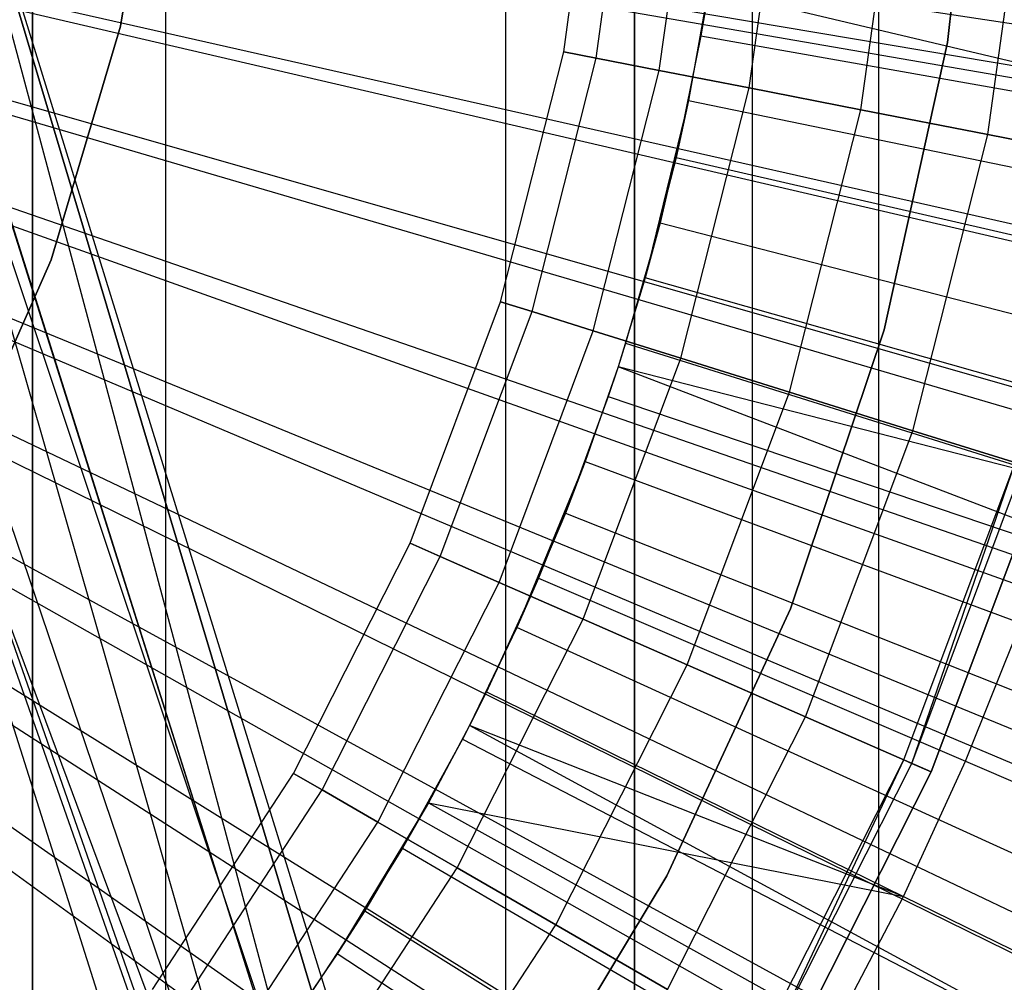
# Model space of a CAD drawing. Extents: x 0.1 to 12.1, y -6 to 6.
# Tile 196 of 256: x 6.383 to 6.564, y -0.254 to -0.077. Entities that reach past the tile are written whole.
import ezdxf

# ---------------------------------------------------------------- set-up
doc = ezdxf.new("R2010")
doc.units = 0
doc.header["$LTSCALE"] = 2.54
doc.layers.get('0').update_dxf_attribs({"linetype": 'CONTINUOUS'})

# ---------------------------------------------------------------- blocks, each defined once
blk = doc.blocks.new('DROPS_COLOR_B-11195_STL')
at = {"color": 0}
for p, q in [((6.62926, -0.9, 47.89384), (6.36, 0, 47.92328)), ((6.36, 0, 39.94582), (6.62926, -0.9, 39.97526)), ((6.62926, -0.9, 47.89384), (6.36, 0, 47.92328)), ((6.36, 0, 39.94582), (6.62926, -0.9, 39.97526)), ((6.36, 0, 50.95091), (6.60088, -0.77904, 50.96783)), ((6.36, 0, 50.95091), (6.60088, -0.77904, 50.96783)), ((6.60092, -0.90001, 62.91897), (6.36, 0, 62.9359)), ((6.60092, -0.90001, 62.91897), (6.36, 0, 62.9359)), ((6.385, -0.4, 16.95818), (6.385, 0, 16.95818)), ((6.385, 0, 36.93703), (6.385, -0.4, 36.93703)), ((6.385, -0.4, 17.60498), (6.385, 0, 17.60498)), ((6.385, -0.4, 16.95818), (6.385, 0, 16.95818)), ((6.385, 0, 36.29023), (6.385, -0.4, 36.29023)), ((6.385, 0, 36.93703), (6.385, -0.4, 36.93703)), ((6.385, -0.4, 17.60498), (6.385, 0, 17.60498)), ((6.385, 0, 36.29023), (6.385, -0.4, 36.29023)), ((6.40947, 0, 17.90147), (6.40947, -0.4, 17.90147)), ((6.40947, 0, 17.90147), (6.40947, -0.4, 17.90147)), ((6.40947, 0, 35.99375), (6.40947, -0.4, 35.99375)), ((6.40947, 0, 35.99375), (6.40947, -0.4, 35.99375)), ((6.47205, 0, 18.19231), (6.47205, -0.4, 18.19231)), ((6.47205, 0, 18.19231), (6.47205, -0.4, 18.19231)), ((6.47205, 0, 35.70291), (6.47205, -0.4, 35.70291)), ((6.47205, 0, 35.70291), (6.47205, -0.4, 35.70291)), ((6.49578, 0, 16.96663), (6.49578, -0.8, 16.96663)), ((6.49578, 0, 16.96663), (6.49578, -0.8, 16.96663)), ((6.49578, -0.8, 36.92858), (6.49578, 0, 36.92858)), ((6.49578, -0.8, 36.92858), (6.49578, 0, 36.92858)), ((6.51744, 0, 20.53976), (6.51744, -0.8, 20.53976)), ((6.51744, 0, 20.53976), (6.51744, -0.8, 20.53976)), ((6.51744, 0, 33.35545), (6.51744, -0.8, 33.35545)), ((6.51744, 0, 33.35545), (6.51744, -0.8, 33.35545)), ((6.54078, -0.4, 34.01503), (6.54078, 0, 34.01503)), ((6.54078, -0.4, 34.01503), (6.54078, 0, 34.01503)), ((6.54078, -0.4, 19.88018), (6.54078, 0, 19.88018)), ((6.54078, -0.4, 19.88018), (6.54078, 0, 19.88018)), ((6.55341, -0.08089, 39.93458), (6.55927, -0.02707, 39.93458)), ((6.55927, -0.02707, 36.93458), (6.55341, -0.08089, 36.93458)), ((6.55341, -0.08089, 39.93458), (6.55927, -0.02707, 39.93458)), ((6.55927, -0.02707, 36.93458), (6.55341, -0.08089, 36.93458)), ((6.55341, -0.08089, 16.93432), (6.55927, -0.02707, 16.93432)), ((6.55927, -0.02707, 13.93432), (6.55341, -0.08089, 13.93432)), ((6.55341, -0.08089, 16.93432), (6.55927, -0.02707, 16.93432)), ((6.55927, -0.02707, 13.93432), (6.55341, -0.08089, 13.93432)), ((6.55341, -0.08089, 50.93809), (6.55927, -0.02707, 50.93809)), ((6.55927, -0.02707, 47.93809), (6.55341, -0.08089, 47.93809)), ((6.55341, -0.08089, 50.93809), (6.55927, -0.02707, 50.93809)), ((6.55927, -0.02707, 47.93809), (6.55341, -0.08089, 47.93809)), ((6.40838, -0.03361, 39.93458), (6.40122, -0.07788, 39.93458)), ((6.40122, -0.07788, 36.93458), (6.40838, -0.03361, 36.93458)), ((6.40122, -0.07788, 36.93458), (6.40838, -0.03361, 36.93458)), ((6.40838, -0.03361, 39.93458), (6.40122, -0.07788, 39.93458)), ((6.40838, -0.03361, 16.93432), (6.40122, -0.07788, 16.93432)), ((6.40122, -0.07788, 13.93432), (6.40838, -0.03361, 13.93432)), ((6.40122, -0.07788, 13.93432), (6.40838, -0.03361, 13.93432)), ((6.40838, -0.03361, 16.93432), (6.40122, -0.07788, 16.93432)), ((6.40838, -0.03361, 50.93809), (6.40122, -0.07788, 50.93809)), ((6.40122, -0.07788, 47.93809), (6.40838, -0.03361, 47.93809)), ((6.40122, -0.07788, 47.93809), (6.40838, -0.03361, 47.93809)), ((6.40838, -0.03361, 50.93809), (6.40122, -0.07788, 50.93809)), ((6.48278, -0.08258, 164.39279), (6.4893, -0.03557, 164.39279)), ((6.48278, -0.08258, 164.41821), (6.4893, -0.03557, 164.41821)), ((6.48278, -0.08258, 164.39279), (6.4893, -0.03557, 164.39279)), ((6.48278, -0.08258, 164.41821), (6.4893, -0.03557, 164.41821)), ((6.48875, -0.08375, 164.36809), (6.49536, -0.03608, 164.36809)), ((6.48875, -0.08375, 164.36809), (6.49536, -0.03608, 164.36809)), ((6.48875, -0.08375, 164.44291), (6.49536, -0.03608, 164.44291)), ((6.48875, -0.08375, 164.44291), (6.49536, -0.03608, 164.44291)), ((6.50035, -0.08602, 164.34557), (6.50714, -0.03705, 164.34557)), ((6.50035, -0.08602, 164.34557), (6.50714, -0.03705, 164.34557)), ((6.50035, -0.08602, 164.46543), (6.50714, -0.03705, 164.46543)), ((6.50035, -0.08602, 164.46543), (6.50714, -0.03705, 164.46543)), ((6.35742, -0.03927, 47.92348), (6.62926, -0.9, 47.89384)), ((6.35742, -0.03927, 47.92348), (6.62926, -0.9, 47.89384)), ((6.62926, -0.9, 39.97526), (6.35745, -0.039, 39.94562)), ((6.62926, -0.9, 39.97526), (6.35745, -0.039, 39.94562)), ((6.51691, -0.08925, 164.32654), (6.52395, -0.03844, 164.32654)), ((6.51691, -0.08925, 164.32654), (6.52395, -0.03844, 164.32654)), ((6.51691, -0.08925, 164.48447), (6.52395, -0.03844, 164.48447)), ((6.51691, -0.08925, 164.48447), (6.52395, -0.03844, 164.48447)), ((6.53745, -0.09326, 164.31208), (6.54481, -0.04017, 164.31208)), ((6.53745, -0.09326, 164.31208), (6.54481, -0.04017, 164.31208)), ((6.53745, -0.09326, 164.49891), (6.54481, -0.04017, 164.49891)), ((6.53745, -0.09326, 164.49891), (6.54481, -0.04017, 164.49891)), ((6.56079, -0.09782, 164.30306), (6.56851, -0.04214, 164.30306)), ((6.56079, -0.09782, 164.30306), (6.56851, -0.04214, 164.30306)), ((6.56079, -0.09782, 164.50793), (6.56851, -0.04214, 164.50793)), ((6.56079, -0.09782, 164.50793), (6.56851, -0.04214, 164.50793)), ((6.60092, -0.90001, 62.91897), (6.35629, -0.047, 62.93608)), ((6.60092, -0.90001, 62.91897), (6.35629, -0.047, 62.93608)), ((6.35633, -0.04676, 50.95073), (6.60088, -0.77904, 50.96783)), ((6.35633, -0.04676, 50.95073), (6.60088, -0.77904, 50.96783)), ((6.69921, -0.11062, 1.86697), (6.38052, -0.05547, 1.82451)), ((6.69921, -0.11062, 1.86697), (6.38052, -0.05547, 1.82451)), ((6.50979, -0.0689, 13.84226), (6.50572, -0.09159, 13.84226)), ((6.50979, -0.0689, 13.84226), (6.50572, -0.09159, 13.84226)), ((6.50979, -0.0689, 13.84226), (6.50801, -0.07964, 13.92327)), ((6.50979, -0.0689, 13.84226), (6.50801, -0.07964, 13.92327)), ((6.50979, -0.0689, 13.84226), (6.59428, -0.08184, 13.82789)), ((6.50979, -0.0689, 13.84226), (6.59428, -0.08184, 13.82789)), ((6.50944, -0.07118, 13.92327), (6.50801, -0.07964, 13.92327)), ((6.50944, -0.07118, 13.92327), (6.50801, -0.07964, 13.92327)), ((6.65506, -0.10578, 13.89768), (6.50944, -0.07118, 13.92327)), ((6.65506, -0.10578, 13.89768), (6.50944, -0.07118, 13.92327)), ((6.69185, -0.14693, 1.86697), (6.37683, -0.07368, 1.82451)), ((6.69185, -0.14693, 1.86697), (6.37683, -0.07368, 1.82451)), ((6.34978, -0.07765, 47.92404), (6.62926, -0.9, 47.89384)), ((6.34978, -0.07765, 47.92404), (6.62926, -0.9, 47.89384)), ((6.34978, -0.07765, 39.94506), (6.62926, -0.9, 39.97526)), ((6.34978, -0.07765, 39.94506), (6.62926, -0.9, 39.97526)), ((6.40122, -0.07788, 39.93458), (6.38846, -0.12088, 39.93458)), ((6.38846, -0.12088, 36.93458), (6.40122, -0.07788, 36.93458)), ((6.38846, -0.12088, 36.93458), (6.40122, -0.07788, 36.93458)), ((6.40122, -0.07788, 39.93458), (6.38846, -0.12088, 39.93458)), ((6.40122, -0.07788, 16.93432), (6.38846, -0.12088, 16.93432)), ((6.38846, -0.12088, 13.93432), (6.40122, -0.07788, 13.93432)), ((6.38846, -0.12088, 13.93432), (6.40122, -0.07788, 13.93432)), ((6.40122, -0.07788, 16.93432), (6.38846, -0.12088, 16.93432)), ((6.40122, -0.07788, 50.93809), (6.38846, -0.12088, 50.93809)), ((6.38846, -0.12088, 47.93809), (6.40122, -0.07788, 47.93809)), ((6.38846, -0.12088, 47.93809), (6.40122, -0.07788, 47.93809)), ((6.40122, -0.07788, 50.93809), (6.38846, -0.12088, 50.93809)), ((6.40122, -0.07788, 36.93458), (6.40122, -0.07788, 39.93458)), ((6.40122, -0.07788, 36.93458), (6.40122, -0.07788, 39.93458)), ((6.40122, -0.07788, 13.93432), (6.40122, -0.07788, 16.93432)), ((6.40122, -0.07788, 13.93432), (6.40122, -0.07788, 16.93432)), ((6.40122, -0.07788, 47.93809), (6.40122, -0.07788, 50.93809)), ((6.40122, -0.07788, 47.93809), (6.40122, -0.07788, 50.93809)), ((6.50801, -0.07964, 13.92327), (6.50345, -0.10204, 13.92327)), ((6.50801, -0.07964, 13.92327), (6.50345, -0.10204, 13.92327)), ((6.50572, -0.09159, 13.84226), (6.50801, -0.07964, 13.92327)), ((6.50572, -0.09159, 13.84226), (6.50801, -0.07964, 13.92327)), ((6.50801, -0.07964, 13.92327), (6.65506, -0.10578, 13.89768)), ((6.50801, -0.07964, 13.92327), (6.65506, -0.10578, 13.89768)), ((6.54177, -0.13376, 39.93458), (6.55341, -0.08089, 39.93458)), ((6.55341, -0.08089, 36.93458), (6.54177, -0.13376, 36.93458)), ((6.54177, -0.13376, 39.93458), (6.55341, -0.08089, 39.93458)), ((6.55341, -0.08089, 36.93458), (6.54177, -0.13376, 36.93458)), ((6.54177, -0.13376, 16.93432), (6.55341, -0.08089, 16.93432)), ((6.55341, -0.08089, 13.93432), (6.54177, -0.13376, 13.93432)), ((6.54177, -0.13376, 16.93432), (6.55341, -0.08089, 16.93432)), ((6.55341, -0.08089, 13.93432), (6.54177, -0.13376, 13.93432)), ((6.54177, -0.13376, 50.93809), (6.55341, -0.08089, 50.93809)), ((6.55341, -0.08089, 47.93809), (6.54177, -0.13376, 47.93809)), ((6.54177, -0.13376, 50.93809), (6.55341, -0.08089, 50.93809)), ((6.55341, -0.08089, 47.93809), (6.54177, -0.13376, 47.93809)), ((6.55341, -0.08089, 39.93458), (6.55341, -0.08089, 36.93458)), ((6.55341, -0.08089, 39.93458), (6.55341, -0.08089, 36.93458)), ((6.55341, -0.08089, 16.93432), (6.55341, -0.08089, 13.93432)), ((6.55341, -0.08089, 16.93432), (6.55341, -0.08089, 13.93432)), ((6.55341, -0.08089, 50.93809), (6.55341, -0.08089, 47.93809)), ((6.55341, -0.08089, 50.93809), (6.55341, -0.08089, 47.93809)), ((6.47113, -0.12859, 164.39279), (6.48278, -0.08258, 164.39279)), ((6.47113, -0.12859, 164.41821), (6.48278, -0.08258, 164.41821)), ((6.47113, -0.12859, 164.39279), (6.48278, -0.08258, 164.39279)), ((6.47113, -0.12859, 164.41821), (6.48278, -0.08258, 164.41821)), ((6.48278, -0.08258, 164.39279), (6.48875, -0.08375, 164.36809)), ((6.48278, -0.08258, 164.39279), (6.48875, -0.08375, 164.36809)), ((6.48278, -0.08258, 164.41821), (6.48278, -0.08258, 164.39279)), ((6.48278, -0.08258, 164.41821), (6.48278, -0.08258, 164.39279)), ((6.48875, -0.08375, 164.44291), (6.48278, -0.08258, 164.41821)), ((6.48875, -0.08375, 164.44291), (6.48278, -0.08258, 164.41821)), ((6.47694, -0.13041, 164.36809), (6.48875, -0.08375, 164.36809)), ((6.47694, -0.13041, 164.36809), (6.48875, -0.08375, 164.36809)), ((6.47694, -0.13041, 164.44291), (6.48875, -0.08375, 164.44291)), ((6.47694, -0.13041, 164.44291), (6.48875, -0.08375, 164.44291)), ((6.48875, -0.08375, 164.36809), (6.50035, -0.08602, 164.34557)), ((6.48875, -0.08375, 164.36809), (6.50035, -0.08602, 164.34557)), ((6.50035, -0.08602, 164.46543), (6.48875, -0.08375, 164.44291)), ((6.50035, -0.08602, 164.46543), (6.48875, -0.08375, 164.44291)), ((6.48822, -0.13394, 164.34557), (6.50035, -0.08602, 164.34557)), ((6.48822, -0.13394, 164.34557), (6.50035, -0.08602, 164.34557)), ((6.48822, -0.13394, 164.46543), (6.50035, -0.08602, 164.46543)), ((6.48822, -0.13394, 164.46543), (6.50035, -0.08602, 164.46543)), ((6.50035, -0.08602, 164.34557), (6.51691, -0.08925, 164.32654)), ((6.50035, -0.08602, 164.34557), (6.51691, -0.08925, 164.32654)), ((6.51691, -0.08925, 164.48447), (6.50035, -0.08602, 164.46543)), ((6.51691, -0.08925, 164.48447), (6.50035, -0.08602, 164.46543)), ((6.34606, -0.09039, 39.94479), (6.62926, -0.9, 39.97526)), ((6.34606, -0.09039, 39.94479), (6.62926, -0.9, 39.97526)), ((6.50431, -0.13897, 164.32654), (6.51691, -0.08925, 164.32654)), ((6.50431, -0.13897, 164.32654), (6.51691, -0.08925, 164.32654)), ((6.50431, -0.13897, 164.48447), (6.51691, -0.08925, 164.48447)), ((6.50431, -0.13897, 164.48447), (6.51691, -0.08925, 164.48447)), ((6.51691, -0.08925, 164.32654), (6.53745, -0.09326, 164.31208)), ((6.51691, -0.08925, 164.32654), (6.53745, -0.09326, 164.31208)), ((6.53745, -0.09326, 164.49891), (6.51691, -0.08925, 164.48447)), ((6.53745, -0.09326, 164.49891), (6.51691, -0.08925, 164.48447)), ((6.37211, -0.09164, 1.82451), (6.68244, -0.18276, 1.86697)), ((6.37211, -0.09164, 1.82451), (6.68244, -0.18276, 1.86697)), ((6.50572, -0.09159, 13.84226), (6.49776, -0.12419, 13.92327)), ((6.50572, -0.09159, 13.84226), (6.49776, -0.12419, 13.92327)), ((6.50572, -0.09159, 13.84226), (6.50051, -0.11405, 13.84226)), ((6.50572, -0.09159, 13.84226), (6.50051, -0.11405, 13.84226)), ((6.50572, -0.09159, 13.84226), (6.50345, -0.10204, 13.92327)), ((6.50572, -0.09159, 13.84226), (6.50345, -0.10204, 13.92327)), ((6.50572, -0.09159, 13.84226), (6.58945, -0.1088, 13.82789)), ((6.50572, -0.09159, 13.84226), (6.58945, -0.1088, 13.82789)), ((6.34532, -0.09271, 50.95019), (6.60088, -0.77904, 50.96783)), ((6.34532, -0.09271, 50.95019), (6.60088, -0.77904, 50.96783)), ((6.34532, -0.09271, 62.93661), (6.60092, -0.90001, 62.91897)), ((6.34532, -0.09271, 62.93661), (6.60092, -0.90001, 62.91897)), ((6.34536, -0.09258, 47.92436), (6.62926, -0.9, 47.89384)), ((6.34536, -0.09258, 47.92436), (6.62926, -0.9, 47.89384)), ((6.52429, -0.14522, 164.31208), (6.53745, -0.09326, 164.31208)), ((6.52429, -0.14522, 164.31208), (6.53745, -0.09326, 164.31208)), ((6.52429, -0.14522, 164.49891), (6.53745, -0.09326, 164.49891)), ((6.52429, -0.14522, 164.49891), (6.53745, -0.09326, 164.49891)), ((6.53745, -0.09326, 164.31208), (6.56079, -0.09782, 164.30306)), ((6.53745, -0.09326, 164.31208), (6.56079, -0.09782, 164.30306)), ((6.56079, -0.09782, 164.50793), (6.53745, -0.09326, 164.49891)), ((6.56079, -0.09782, 164.50793), (6.53745, -0.09326, 164.49891)), ((6.54699, -0.15232, 164.30306), (6.56079, -0.09782, 164.30306)), ((6.54699, -0.15232, 164.30306), (6.56079, -0.09782, 164.30306)), ((6.54699, -0.15232, 164.50793), (6.56079, -0.09782, 164.50793)), ((6.54699, -0.15232, 164.50793), (6.56079, -0.09782, 164.50793)), ((6.56079, -0.09782, 164.30306), (6.58557, -0.10266, 164.3)), ((6.56079, -0.09782, 164.30306), (6.58557, -0.10266, 164.3)), ((6.58557, -0.10266, 164.511), (6.56079, -0.09782, 164.50793)), ((6.58557, -0.10266, 164.511), (6.56079, -0.09782, 164.50793)), ((6.50345, -0.10204, 13.92327), (6.49776, -0.12419, 13.92327)), ((6.50345, -0.10204, 13.92327), (6.49776, -0.12419, 13.92327)), ((6.50345, -0.10204, 13.92327), (6.649, -0.13554, 13.89768)), ((6.50345, -0.10204, 13.92327), (6.649, -0.13554, 13.89768)), ((6.36637, -0.10931, 1.82451), (6.67099, -0.218, 1.86697)), ((6.36637, -0.10931, 1.82451), (6.67099, -0.218, 1.86697)), ((6.50051, -0.11405, 13.84226), (6.49417, -0.13621, 13.84226)), ((6.50051, -0.11405, 13.84226), (6.49417, -0.13621, 13.84226)), ((6.50051, -0.11405, 13.84226), (6.49776, -0.12419, 13.92327)), ((6.50051, -0.11405, 13.84226), (6.49776, -0.12419, 13.92327)), ((6.50051, -0.11405, 13.84226), (6.58326, -0.13547, 13.82789)), ((6.50051, -0.11405, 13.84226), (6.58326, -0.13547, 13.82789)), ((6.38846, -0.12088, 39.93458), (6.37031, -0.16189, 39.93458)), ((6.37031, -0.16189, 36.93458), (6.38846, -0.12088, 36.93458)), ((6.37031, -0.16189, 36.93458), (6.38846, -0.12088, 36.93458)), ((6.38846, -0.12088, 39.93458), (6.37031, -0.16189, 39.93458)), ((6.38846, -0.12088, 16.93432), (6.37031, -0.16189, 16.93432)), ((6.37031, -0.16189, 13.93432), (6.38846, -0.12088, 13.93432)), ((6.37031, -0.16189, 13.93432), (6.38846, -0.12088, 13.93432)), ((6.38846, -0.12088, 16.93432), (6.37031, -0.16189, 16.93432)), ((6.38846, -0.12088, 50.93809), (6.37031, -0.16189, 50.93809)), ((6.37031, -0.16189, 47.93809), (6.38846, -0.12088, 47.93809)), ((6.37031, -0.16189, 47.93809), (6.38846, -0.12088, 47.93809)), ((6.38846, -0.12088, 50.93809), (6.37031, -0.16189, 50.93809)), ((6.38846, -0.12088, 36.93458), (6.38846, -0.12088, 39.93458)), ((6.38846, -0.12088, 36.93458), (6.38846, -0.12088, 39.93458)), ((6.38846, -0.12088, 13.93432), (6.38846, -0.12088, 16.93432)), ((6.38846, -0.12088, 13.93432), (6.38846, -0.12088, 16.93432)), ((6.38846, -0.12088, 47.93809), (6.38846, -0.12088, 50.93809)), ((6.38846, -0.12088, 47.93809), (6.38846, -0.12088, 50.93809)), ((6.49776, -0.12419, 13.92327), (6.49277, -0.1406, 13.92327)), ((6.49776, -0.12419, 13.92327), (6.49277, -0.1406, 13.92327)), ((6.49417, -0.13621, 13.84226), (6.49776, -0.12419, 13.92327)), ((6.49417, -0.13621, 13.84226), (6.49776, -0.12419, 13.92327)), ((6.64144, -0.16496, 13.89768), (6.49776, -0.12419, 13.92327)), ((6.64144, -0.16496, 13.89768), (6.49776, -0.12419, 13.92327)), ((6.35963, -0.12662, 1.82451), (6.65755, -0.25253, 1.86697)), ((6.35963, -0.12662, 1.82451), (6.65755, -0.25253, 1.86697)), ((6.45449, -0.17304, 164.39279), (6.47113, -0.12859, 164.39279)), ((6.45449, -0.17304, 164.41821), (6.47113, -0.12859, 164.41821)), ((6.45449, -0.17304, 164.39279), (6.47113, -0.12859, 164.39279)), ((6.45449, -0.17304, 164.41821), (6.47113, -0.12859, 164.41821)), ((6.47113, -0.12859, 164.39279), (6.47694, -0.13041, 164.36809)), ((6.47113, -0.12859, 164.39279), (6.47694, -0.13041, 164.36809)), ((6.47113, -0.12859, 164.41821), (6.47113, -0.12859, 164.39279)), ((6.47113, -0.12859, 164.41821), (6.47113, -0.12859, 164.39279)), ((6.47694, -0.13041, 164.44291), (6.47113, -0.12859, 164.41821)), ((6.47694, -0.13041, 164.44291), (6.47113, -0.12859, 164.41821)), ((6.46006, -0.17548, 164.36809), (6.47694, -0.13041, 164.36809)), ((6.46006, -0.17548, 164.36809), (6.47694, -0.13041, 164.36809)), ((6.46006, -0.17548, 164.44291), (6.47694, -0.13041, 164.44291)), ((6.46006, -0.17548, 164.44291), (6.47694, -0.13041, 164.44291)), ((6.47694, -0.13041, 164.36809), (6.48822, -0.13394, 164.34557)), ((6.47694, -0.13041, 164.36809), (6.48822, -0.13394, 164.34557)), ((6.48822, -0.13394, 164.46543), (6.47694, -0.13041, 164.44291)), ((6.48822, -0.13394, 164.46543), (6.47694, -0.13041, 164.44291)), ((6.47088, -0.18023, 164.34557), (6.48822, -0.13394, 164.34557)), ((6.47088, -0.18023, 164.34557), (6.48822, -0.13394, 164.34557)), ((6.47088, -0.18023, 164.46543), (6.48822, -0.13394, 164.46543)), ((6.47088, -0.18023, 164.46543), (6.48822, -0.13394, 164.46543)), ((6.48822, -0.13394, 164.34557), (6.50431, -0.13897, 164.32654)), ((6.48822, -0.13394, 164.34557), (6.50431, -0.13897, 164.32654)), ((6.50431, -0.13897, 164.48447), (6.48822, -0.13394, 164.46543)), ((6.50431, -0.13897, 164.48447), (6.48822, -0.13394, 164.46543)), ((6.52449, -0.18507, 39.93458), (6.54177, -0.13376, 39.93458)), ((6.54177, -0.13376, 36.93458), (6.52449, -0.18507, 36.93458)), ((6.52449, -0.18507, 39.93458), (6.54177, -0.13376, 39.93458)), ((6.54177, -0.13376, 36.93458), (6.52449, -0.18507, 36.93458)), ((6.52449, -0.18507, 16.93432), (6.54177, -0.13376, 16.93432)), ((6.54177, -0.13376, 13.93432), (6.52449, -0.18507, 13.93432)), ((6.52449, -0.18507, 16.93432), (6.54177, -0.13376, 16.93432)), ((6.54177, -0.13376, 13.93432), (6.52449, -0.18507, 13.93432)), ((6.52449, -0.18507, 50.93809), (6.54177, -0.13376, 50.93809)), ((6.54177, -0.13376, 47.93809), (6.52449, -0.18507, 47.93809)), ((6.52449, -0.18507, 50.93809), (6.54177, -0.13376, 50.93809)), ((6.54177, -0.13376, 47.93809), (6.52449, -0.18507, 47.93809)), ((6.54177, -0.13376, 39.93458), (6.54177, -0.13376, 36.93458)), ((6.54177, -0.13376, 39.93458), (6.54177, -0.13376, 36.93458)), ((6.54177, -0.13376, 16.93432), (6.54177, -0.13376, 13.93432)), ((6.54177, -0.13376, 16.93432), (6.54177, -0.13376, 13.93432)), ((6.54177, -0.13376, 50.93809), (6.54177, -0.13376, 47.93809)), ((6.54177, -0.13376, 50.93809), (6.54177, -0.13376, 47.93809)), ((6.49417, -0.13621, 13.84226), (6.49277, -0.1406, 13.92327)), ((6.49417, -0.13621, 13.84226), (6.49277, -0.1406, 13.92327)), ((6.49417, -0.13621, 13.84226), (6.49277, -0.1406, 13.84226)), ((6.49417, -0.13621, 13.84226), (6.49277, -0.1406, 13.84226)), ((6.49417, -0.13621, 13.84226), (6.57573, -0.1618, 13.82789)), ((6.49417, -0.13621, 13.84226), (6.57573, -0.1618, 13.82789)), ((6.48633, -0.18701, 164.32654), (6.50431, -0.13897, 164.32654)), ((6.48633, -0.18701, 164.32654), (6.50431, -0.13897, 164.32654)), ((6.48633, -0.18701, 164.48447), (6.50431, -0.13897, 164.48447)), ((6.48633, -0.18701, 164.48447), (6.50431, -0.13897, 164.48447)), ((6.50431, -0.13897, 164.32654), (6.52429, -0.14522, 164.31208)), ((6.50431, -0.13897, 164.32654), (6.52429, -0.14522, 164.31208)), ((6.52429, -0.14522, 164.49891), (6.50431, -0.13897, 164.48447)), ((6.52429, -0.14522, 164.49891), (6.50431, -0.13897, 164.48447)), ((6.49277, -0.1406, 13.84226), (6.48671, -0.15802, 13.84226)), ((6.49277, -0.1406, 13.84226), (6.48671, -0.15802, 13.84226)), ((6.49277, -0.1406, 13.92327), (6.49097, -0.14603, 13.92327)), ((6.49277, -0.1406, 13.84226), (6.49097, -0.14603, 13.92327)), ((6.49277, -0.1406, 13.92327), (6.49097, -0.14603, 13.92327)), ((6.49277, -0.1406, 13.84226), (6.49097, -0.14603, 13.92327)), ((6.63242, -0.19396, 13.89768), (6.49277, -0.1406, 13.92327)), ((6.63242, -0.19396, 13.89768), (6.49277, -0.1406, 13.92327)), ((6.49277, -0.1406, 13.84226), (6.49277, -0.1406, 13.92327)), ((6.49277, -0.1406, 13.84226), (6.49277, -0.1406, 13.92327)), ((6.57573, -0.1618, 13.82789), (6.49277, -0.1406, 13.84226)), ((6.57573, -0.1618, 13.82789), (6.49277, -0.1406, 13.84226)), ((6.35191, -0.14352, 1.82451), (6.64215, -0.28623, 1.86697)), ((6.35191, -0.14352, 1.82451), (6.64215, -0.28623, 1.86697)), ((6.49097, -0.14603, 13.92327), (6.48309, -0.1675, 13.92327)), ((6.49097, -0.14603, 13.92327), (6.48309, -0.1675, 13.92327)), ((6.48671, -0.15802, 13.84226), (6.49097, -0.14603, 13.92327)), ((6.48671, -0.15802, 13.84226), (6.49097, -0.14603, 13.92327)), ((6.49097, -0.14603, 13.92327), (6.63242, -0.19396, 13.89768)), ((6.49097, -0.14603, 13.92327), (6.63242, -0.19396, 13.89768)), ((6.5055, -0.19541, 164.31208), (6.52429, -0.14522, 164.31208)), ((6.5055, -0.19541, 164.31208), (6.52429, -0.14522, 164.31208)), ((6.5055, -0.19541, 164.49891), (6.52429, -0.14522, 164.49891)), ((6.5055, -0.19541, 164.49891), (6.52429, -0.14522, 164.49891)), ((6.52429, -0.14522, 164.31208), (6.54699, -0.15232, 164.30306)), ((6.52429, -0.14522, 164.31208), (6.54699, -0.15232, 164.30306)), ((6.54699, -0.15232, 164.50793), (6.52429, -0.14522, 164.49891)), ((6.54699, -0.15232, 164.50793), (6.52429, -0.14522, 164.49891)), ((6.52728, -0.20497, 164.30306), (6.54699, -0.15232, 164.30306)), ((6.52728, -0.20497, 164.30306), (6.54699, -0.15232, 164.30306)), ((6.52728, -0.20497, 164.50793), (6.54699, -0.15232, 164.50793)), ((6.52728, -0.20497, 164.50793), (6.54699, -0.15232, 164.50793)), ((6.54699, -0.15232, 164.30306), (6.57108, -0.15985, 164.3)), ((6.54699, -0.15232, 164.30306), (6.57108, -0.15985, 164.3)), ((6.57108, -0.15985, 164.511), (6.54699, -0.15232, 164.50793)), ((6.57108, -0.15985, 164.511), (6.54699, -0.15232, 164.50793)), ((6.48671, -0.15802, 13.84226), (6.47414, -0.18854, 13.92327)), ((6.48671, -0.15802, 13.84226), (6.47414, -0.18854, 13.92327)), ((6.48671, -0.15802, 13.84226), (6.47816, -0.17943, 13.84226)), ((6.48671, -0.15802, 13.84226), (6.47816, -0.17943, 13.84226)), ((6.48671, -0.15802, 13.84226), (6.48309, -0.1675, 13.92327)), ((6.48671, -0.15802, 13.84226), (6.48309, -0.1675, 13.92327)), ((6.48671, -0.15802, 13.84226), (6.56687, -0.18771, 13.82789)), ((6.48671, -0.15802, 13.84226), (6.56687, -0.18771, 13.82789)), ((6.54536, -0.2129, 164.40551), (6.56583, -0.15821, 164.40551)), ((6.54683, -0.21355, 164.40161), (6.56583, -0.15821, 164.40551)), ((6.54683, -0.21355, 164.40939), (6.56737, -0.15869, 164.40939)), ((6.54683, -0.21355, 164.40939), (6.56737, -0.15869, 164.40939)), ((6.54683, -0.21355, 164.40161), (6.56737, -0.15869, 164.40161)), ((6.54683, -0.21355, 164.40161), (6.56737, -0.15869, 164.40161)), ((6.34324, -0.15995, 1.82451), (6.62486, -0.31899, 1.86697)), ((6.34324, -0.15995, 1.82451), (6.62486, -0.31899, 1.86697)), ((6.57108, -0.15985, 164.4), (6.5504, -0.21511, 164.4)), ((6.5504, -0.21511, 164.3), (6.57108, -0.15985, 164.3)), ((6.57108, -0.15985, 164.511), (6.5504, -0.21511, 164.511)), ((6.5504, -0.21511, 164.3), (6.57108, -0.15985, 164.3)), ((6.57108, -0.15985, 164.511), (6.5504, -0.21511, 164.511)), ((6.5504, -0.21511, 164.411), (6.57108, -0.15985, 164.411)), ((6.5504, -0.21511, 164.411), (6.57108, -0.15985, 164.411)), ((6.57108, -0.15985, 164.4), (6.5504, -0.21511, 164.4)), ((6.48309, -0.1675, 13.92327), (6.47414, -0.18854, 13.92327)), ((6.48309, -0.1675, 13.92327), (6.47414, -0.18854, 13.92327)), ((6.48309, -0.1675, 13.92327), (6.62195, -0.22248, 13.89768)), ((6.48309, -0.1675, 13.92327), (6.62195, -0.22248, 13.89768)), ((6.43306, -0.21538, 164.39279), (6.45449, -0.17304, 164.39279)), ((6.43306, -0.21538, 164.41821), (6.45449, -0.17304, 164.41821)), ((6.43306, -0.21538, 164.39279), (6.45449, -0.17304, 164.39279)), ((6.43306, -0.21538, 164.41821), (6.45449, -0.17304, 164.41821)), ((6.45449, -0.17304, 164.39279), (6.46006, -0.17548, 164.36809)), ((6.45449, -0.17304, 164.39279), (6.46006, -0.17548, 164.36809)), ((6.45449, -0.17304, 164.41821), (6.45449, -0.17304, 164.39279)), ((6.45449, -0.17304, 164.41821), (6.45449, -0.17304, 164.39279)), ((6.46006, -0.17548, 164.44291), (6.45449, -0.17304, 164.41821)), ((6.46006, -0.17548, 164.44291), (6.45449, -0.17304, 164.41821)), ((6.43833, -0.21843, 164.36809), (6.46006, -0.17548, 164.36809)), ((6.43833, -0.21843, 164.36809), (6.46006, -0.17548, 164.36809)), ((6.43833, -0.21843, 164.44291), (6.46006, -0.17548, 164.44291)), ((6.43833, -0.21843, 164.44291), (6.46006, -0.17548, 164.44291)), ((6.46006, -0.17548, 164.36809), (6.47088, -0.18023, 164.34557)), ((6.46006, -0.17548, 164.36809), (6.47088, -0.18023, 164.34557)), ((6.47088, -0.18023, 164.46543), (6.46006, -0.17548, 164.44291)), ((6.47088, -0.18023, 164.46543), (6.46006, -0.17548, 164.44291)), ((6.33365, -0.17586, 1.82451), (6.60573, -0.35072, 1.86697)), ((6.33365, -0.17586, 1.82451), (6.60573, -0.35072, 1.86697)), ((6.44856, -0.22434, 164.34557), (6.47088, -0.18023, 164.34557)), ((6.44856, -0.22434, 164.34557), (6.47088, -0.18023, 164.34557)), ((6.44856, -0.22434, 164.46543), (6.47088, -0.18023, 164.46543)), ((6.44856, -0.22434, 164.46543), (6.47088, -0.18023, 164.46543)), ((6.47816, -0.17943, 13.84226), (6.46854, -0.20038, 13.84226)), ((6.47816, -0.17943, 13.84226), (6.46854, -0.20038, 13.84226)), ((6.47088, -0.18023, 164.34557), (6.48633, -0.18701, 164.32654)), ((6.47088, -0.18023, 164.34557), (6.48633, -0.18701, 164.32654)), ((6.48633, -0.18701, 164.48447), (6.47088, -0.18023, 164.46543)), ((6.48633, -0.18701, 164.48447), (6.47088, -0.18023, 164.46543)), ((6.47816, -0.17943, 13.84226), (6.47414, -0.18854, 13.92327)), ((6.47816, -0.17943, 13.84226), (6.47414, -0.18854, 13.92327)), ((6.47816, -0.17943, 13.84226), (6.55671, -0.21314, 13.82789)), ((6.47816, -0.17943, 13.84226), (6.55671, -0.21314, 13.82789)), ((6.50176, -0.2342, 39.93458), (6.52449, -0.18507, 39.93458)), ((6.52449, -0.18507, 36.93458), (6.50176, -0.2342, 36.93458)), ((6.50176, -0.2342, 39.93458), (6.52449, -0.18507, 39.93458)), ((6.52449, -0.18507, 36.93458), (6.50176, -0.2342, 36.93458)), ((6.50176, -0.2342, 16.93432), (6.52449, -0.18507, 16.93432)), ((6.52449, -0.18507, 13.93432), (6.50176, -0.2342, 13.93432)), ((6.50176, -0.2342, 16.93432), (6.52449, -0.18507, 16.93432)), ((6.52449, -0.18507, 13.93432), (6.50176, -0.2342, 13.93432)), ((6.50176, -0.2342, 50.93809), (6.52449, -0.18507, 50.93809)), ((6.52449, -0.18507, 47.93809), (6.50176, -0.2342, 47.93809)), ((6.50176, -0.2342, 50.93809), (6.52449, -0.18507, 50.93809)), ((6.52449, -0.18507, 47.93809), (6.50176, -0.2342, 47.93809)), ((6.52449, -0.18507, 39.93458), (6.52449, -0.18507, 36.93458)), ((6.52449, -0.18507, 39.93458), (6.52449, -0.18507, 36.93458)), ((6.52449, -0.18507, 16.93432), (6.52449, -0.18507, 13.93432)), ((6.52449, -0.18507, 16.93432), (6.52449, -0.18507, 13.93432)), ((6.52449, -0.18507, 50.93809), (6.52449, -0.18507, 47.93809)), ((6.52449, -0.18507, 50.93809), (6.52449, -0.18507, 47.93809)), ((6.46317, -0.23277, 164.32654), (6.48633, -0.18701, 164.32654)), ((6.46317, -0.23277, 164.32654), (6.48633, -0.18701, 164.32654)), ((6.46317, -0.23277, 164.48447), (6.48633, -0.18701, 164.48447)), ((6.46317, -0.23277, 164.48447), (6.48633, -0.18701, 164.48447)), ((6.48633, -0.18701, 164.32654), (6.5055, -0.19541, 164.31208)), ((6.48633, -0.18701, 164.32654), (6.5055, -0.19541, 164.31208)), ((6.5055, -0.19541, 164.49891), (6.48633, -0.18701, 164.48447)), ((6.5055, -0.19541, 164.49891), (6.48633, -0.18701, 164.48447)), ((6.55671, -0.21314, 13.82789), (6.56687, -0.18771, 13.82789)), ((6.55671, -0.21314, 13.82789), (6.56687, -0.18771, 13.82789)), ((6.47414, -0.18854, 13.92327), (6.46545, -0.20657, 13.92327)), ((6.47414, -0.18854, 13.92327), (6.46545, -0.20657, 13.92327)), ((6.46854, -0.20038, 13.84226), (6.47414, -0.18854, 13.92327)), ((6.46854, -0.20038, 13.84226), (6.47414, -0.18854, 13.92327)), ((6.61006, -0.25043, 13.89768), (6.47414, -0.18854, 13.92327)), ((6.61006, -0.25043, 13.89768), (6.47414, -0.18854, 13.92327)), ((6.32316, -0.1912, 1.82451), (6.58482, -0.3813, 1.86697)), ((6.32316, -0.1912, 1.82451), (6.58482, -0.3813, 1.86697)), ((6.4813, -0.24324, 164.31208), (6.5055, -0.19541, 164.31208)), ((6.4813, -0.24324, 164.31208), (6.5055, -0.19541, 164.31208)), ((6.4813, -0.24324, 164.49891), (6.5055, -0.19541, 164.49891)), ((6.4813, -0.24324, 164.49891), (6.5055, -0.19541, 164.49891)), ((6.5055, -0.19541, 164.31208), (6.52728, -0.20497, 164.30306)), ((6.5055, -0.19541, 164.31208), (6.52728, -0.20497, 164.30306)), ((6.52728, -0.20497, 164.50793), (6.5055, -0.19541, 164.49891)), ((6.52728, -0.20497, 164.50793), (6.5055, -0.19541, 164.49891)), ((6.46854, -0.20038, 13.84226), (6.46545, -0.20657, 13.92327)), ((6.46854, -0.20038, 13.84226), (6.46545, -0.20657, 13.92327)), ((6.46854, -0.20038, 13.84226), (6.46545, -0.20657, 13.84226)), ((6.46854, -0.20038, 13.84226), (6.46545, -0.20657, 13.84226)), ((6.46854, -0.20038, 13.84226), (6.54528, -0.23802, 13.82789)), ((6.46854, -0.20038, 13.84226), (6.54528, -0.23802, 13.82789)), ((6.50189, -0.25513, 164.30306), (6.52728, -0.20497, 164.30306)), ((6.50189, -0.25513, 164.30306), (6.52728, -0.20497, 164.30306)), ((6.50189, -0.25513, 164.50793), (6.52728, -0.20497, 164.50793)), ((6.50189, -0.25513, 164.50793), (6.52728, -0.20497, 164.50793)), ((6.52728, -0.20497, 164.30306), (6.5504, -0.21511, 164.3)), ((6.52728, -0.20497, 164.30306), (6.5504, -0.21511, 164.3)), ((6.5504, -0.21511, 164.511), (6.52728, -0.20497, 164.50793)), ((6.5504, -0.21511, 164.511), (6.52728, -0.20497, 164.50793)), ((6.46545, -0.20657, 13.84226), (6.45787, -0.22081, 13.84226)), ((6.46545, -0.20657, 13.84226), (6.45787, -0.22081, 13.84226)), ((6.46545, -0.20657, 13.92327), (6.46414, -0.20911, 13.92327)), ((6.46545, -0.20657, 13.84226), (6.46414, -0.20911, 13.92327)), ((6.46545, -0.20657, 13.92327), (6.46414, -0.20911, 13.92327)), ((6.46545, -0.20657, 13.84226), (6.46414, -0.20911, 13.92327)), ((6.59679, -0.27775, 13.89768), (6.46545, -0.20657, 13.92327)), ((6.59679, -0.27775, 13.89768), (6.46545, -0.20657, 13.92327)), ((6.46545, -0.20657, 13.84226), (6.46545, -0.20657, 13.92327)), ((6.46545, -0.20657, 13.84226), (6.46545, -0.20657, 13.92327)), ((6.54528, -0.23802, 13.82789), (6.46545, -0.20657, 13.84226)), ((6.54528, -0.23802, 13.82789), (6.46545, -0.20657, 13.84226)), ((6.46414, -0.20911, 13.92327), (6.45312, -0.22915, 13.92327)), ((6.46414, -0.20911, 13.92327), (6.45312, -0.22915, 13.92327)), ((6.45787, -0.22081, 13.84226), (6.46414, -0.20911, 13.92327)), ((6.45787, -0.22081, 13.84226), (6.46414, -0.20911, 13.92327)), ((6.46414, -0.20911, 13.92327), (6.59679, -0.27775, 13.89768)), ((6.46414, -0.20911, 13.92327), (6.59679, -0.27775, 13.89768)), ((6.51899, -0.265, 164.40551), (6.54536, -0.2129, 164.40551)), ((6.52039, -0.26581, 164.40161), (6.54536, -0.2129, 164.40551)), ((6.52039, -0.26581, 164.40939), (6.54683, -0.21355, 164.40939)), ((6.52039, -0.26581, 164.40939), (6.54683, -0.21355, 164.40939)), ((6.52039, -0.26581, 164.40161), (6.54683, -0.21355, 164.40161)), ((6.52039, -0.26581, 164.40161), (6.54683, -0.21355, 164.40161)), ((6.54528, -0.23802, 13.82789), (6.55671, -0.21314, 13.82789)), ((6.54528, -0.23802, 13.82789), (6.55671, -0.21314, 13.82789)), ((6.54536, -0.2129, 164.40551), (6.54683, -0.21355, 164.40939)), ((6.54536, -0.2129, 164.40551), (6.54683, -0.21355, 164.40939)), ((6.54683, -0.21355, 164.40161), (6.54536, -0.2129, 164.40551)), ((6.54683, -0.21355, 164.40939), (6.5504, -0.21511, 164.411)), ((6.54683, -0.21355, 164.40939), (6.5504, -0.21511, 164.411)), ((6.5504, -0.21511, 164.4), (6.54683, -0.21355, 164.40161)), ((6.5504, -0.21511, 164.4), (6.54683, -0.21355, 164.40161)), ((6.55671, -0.21314, 13.82789), (6.69472, -0.27236, 13.79951)), ((6.55671, -0.21314, 13.82789), (6.69472, -0.27236, 13.79951)), ((6.4071, -0.25512, 164.39279), (6.43306, -0.21538, 164.39279)), ((6.4071, -0.25512, 164.41821), (6.43306, -0.21538, 164.41821)), ((6.4071, -0.25512, 164.39279), (6.43306, -0.21538, 164.39279)), ((6.4071, -0.25512, 164.41821), (6.43306, -0.21538, 164.41821)), ((6.43306, -0.21538, 164.39279), (6.43833, -0.21843, 164.36809)), ((6.43306, -0.21538, 164.39279), (6.43833, -0.21843, 164.36809)), ((6.43306, -0.21538, 164.41821), (6.43306, -0.21538, 164.39279)), ((6.43306, -0.21538, 164.41821), (6.43306, -0.21538, 164.39279)), ((6.43833, -0.21843, 164.44291), (6.43306, -0.21538, 164.41821)), ((6.43833, -0.21843, 164.44291), (6.43306, -0.21538, 164.41821)), ((6.5504, -0.21511, 164.4), (6.52376, -0.26775, 164.4)), ((6.52376, -0.26775, 164.3), (6.5504, -0.21511, 164.3)), ((6.5504, -0.21511, 164.511), (6.52376, -0.26775, 164.511)), ((6.52376, -0.26775, 164.3), (6.5504, -0.21511, 164.3)), ((6.5504, -0.21511, 164.511), (6.52376, -0.26775, 164.511)), ((6.52376, -0.26775, 164.411), (6.5504, -0.21511, 164.411)), ((6.52376, -0.26775, 164.411), (6.5504, -0.21511, 164.411)), ((6.5504, -0.21511, 164.4), (6.52376, -0.26775, 164.4)), ((6.412, -0.25872, 164.36809), (6.43833, -0.21843, 164.36809)), ((6.412, -0.25872, 164.36809), (6.43833, -0.21843, 164.36809)), ((6.412, -0.25872, 164.44291), (6.43833, -0.21843, 164.44291)), ((6.412, -0.25872, 164.44291), (6.43833, -0.21843, 164.44291)), ((6.43833, -0.21843, 164.36809), (6.44856, -0.22434, 164.34557)), ((6.43833, -0.21843, 164.36809), (6.44856, -0.22434, 164.34557)), ((6.44856, -0.22434, 164.46543), (6.43833, -0.21843, 164.44291)), ((6.44856, -0.22434, 164.46543), (6.43833, -0.21843, 164.44291)), ((6.45787, -0.22081, 13.84226), (6.44111, -0.24861, 13.92327)), ((6.45787, -0.22081, 13.84226), (6.44111, -0.24861, 13.92327)), ((6.45787, -0.22081, 13.84226), (6.44617, -0.24068, 13.84226)), ((6.45787, -0.22081, 13.84226), (6.44617, -0.24068, 13.84226)), ((6.45787, -0.22081, 13.84226), (6.45312, -0.22915, 13.92327)), ((6.45787, -0.22081, 13.84226), (6.45312, -0.22915, 13.92327)), ((6.45787, -0.22081, 13.84226), (6.5326, -0.26229, 13.82789)), ((6.45787, -0.22081, 13.84226), (6.5326, -0.26229, 13.82789)), ((6.45787, -0.22081, 13.84226), (6.54528, -0.23802, 13.82789)), ((6.45787, -0.22081, 13.84226), (6.54528, -0.23802, 13.82789)), ((6.42153, -0.26572, 164.34557), (6.44856, -0.22434, 164.34557)), ((6.42153, -0.26572, 164.34557), (6.44856, -0.22434, 164.34557)), ((6.42153, -0.26572, 164.46543), (6.44856, -0.22434, 164.46543)), ((6.42153, -0.26572, 164.46543), (6.44856, -0.22434, 164.46543)), ((6.44856, -0.22434, 164.34557), (6.46317, -0.23277, 164.32654)), ((6.44856, -0.22434, 164.34557), (6.46317, -0.23277, 164.32654)), ((6.46317, -0.23277, 164.48447), (6.44856, -0.22434, 164.46543)), ((6.46317, -0.23277, 164.48447), (6.44856, -0.22434, 164.46543)), ((6.45312, -0.22915, 13.92327), (6.44111, -0.24861, 13.92327)), ((6.45312, -0.22915, 13.92327), (6.44111, -0.24861, 13.92327)), ((6.45312, -0.22915, 13.92327), (6.58215, -0.30437, 13.89768)), ((6.45312, -0.22915, 13.92327), (6.58215, -0.30437, 13.89768)), ((6.43512, -0.27571, 164.32654), (6.46317, -0.23277, 164.32654)), ((6.43512, -0.27571, 164.32654), (6.46317, -0.23277, 164.32654)), ((6.43512, -0.27571, 164.48447), (6.46317, -0.23277, 164.48447)), ((6.43512, -0.27571, 164.48447), (6.46317, -0.23277, 164.48447)), ((6.46317, -0.23277, 164.32654), (6.4813, -0.24324, 164.31208)), ((6.46317, -0.23277, 164.32654), (6.4813, -0.24324, 164.31208)), ((6.4813, -0.24324, 164.49891), (6.46317, -0.23277, 164.48447)), ((6.4813, -0.24324, 164.49891), (6.46317, -0.23277, 164.48447)), ((6.47384, -0.28059, 39.93458), (6.50176, -0.2342, 39.93458)), ((6.50176, -0.2342, 36.93458), (6.47384, -0.28059, 36.93458)), ((6.47384, -0.28059, 39.93458), (6.50176, -0.2342, 39.93458)), ((6.50176, -0.2342, 36.93458), (6.47384, -0.28059, 36.93458)), ((6.47384, -0.28059, 16.93432), (6.50176, -0.2342, 16.93432)), ((6.50176, -0.2342, 13.93432), (6.47384, -0.28059, 13.93432)), ((6.47384, -0.28059, 16.93432), (6.50176, -0.2342, 16.93432)), ((6.50176, -0.2342, 13.93432), (6.47384, -0.28059, 13.93432)), ((6.47384, -0.28059, 50.93809), (6.50176, -0.2342, 50.93809)), ((6.50176, -0.2342, 47.93809), (6.47384, -0.28059, 47.93809)), ((6.47384, -0.28059, 50.93809), (6.50176, -0.2342, 50.93809)), ((6.50176, -0.2342, 47.93809), (6.47384, -0.28059, 47.93809)), ((6.50176, -0.2342, 39.93458), (6.50176, -0.2342, 36.93458)), ((6.50176, -0.2342, 39.93458), (6.50176, -0.2342, 36.93458)), ((6.50176, -0.2342, 16.93432), (6.50176, -0.2342, 13.93432)), ((6.50176, -0.2342, 16.93432), (6.50176, -0.2342, 13.93432)), ((6.50176, -0.2342, 50.93809), (6.50176, -0.2342, 47.93809)), ((6.50176, -0.2342, 50.93809), (6.50176, -0.2342, 47.93809)), ((6.5326, -0.26229, 13.82789), (6.54528, -0.23802, 13.82789)), ((6.5326, -0.26229, 13.82789), (6.54528, -0.23802, 13.82789)), ((6.54528, -0.23802, 13.82789), (6.68011, -0.30416, 13.79951)), ((6.54528, -0.23802, 13.82789), (6.68011, -0.30416, 13.79951)), ((6.44617, -0.24068, 13.84226), (6.43349, -0.25993, 13.84226)), ((6.44617, -0.24068, 13.84226), (6.43349, -0.25993, 13.84226)), ((6.44617, -0.24068, 13.84226), (6.44111, -0.24861, 13.92327)), ((6.44617, -0.24068, 13.84226), (6.44111, -0.24861, 13.92327)), ((6.44617, -0.24068, 13.84226), (6.51871, -0.28589, 13.82789)), ((6.44617, -0.24068, 13.84226), (6.51871, -0.28589, 13.82789)), ((6.45198, -0.28811, 164.31208), (6.4813, -0.24324, 164.31208)), ((6.45198, -0.28811, 164.31208), (6.4813, -0.24324, 164.31208)), ((6.45198, -0.28811, 164.49891), (6.4813, -0.24324, 164.49891)), ((6.45198, -0.28811, 164.49891), (6.4813, -0.24324, 164.49891)), ((6.4813, -0.24324, 164.31208), (6.50189, -0.25513, 164.30306)), ((6.4813, -0.24324, 164.31208), (6.50189, -0.25513, 164.30306)), ((6.50189, -0.25513, 164.50793), (6.4813, -0.24324, 164.49891)), ((6.50189, -0.25513, 164.50793), (6.4813, -0.24324, 164.49891)), ((6.44111, -0.24861, 13.92327), (6.42814, -0.26744, 13.92327)), ((6.44111, -0.24861, 13.92327), (6.42814, -0.26744, 13.92327)), ((6.43349, -0.25993, 13.84226), (6.44111, -0.24861, 13.92327)), ((6.43349, -0.25993, 13.84226), (6.44111, -0.24861, 13.92327)), ((6.5662, -0.33022, 13.89768), (6.44111, -0.24861, 13.92327)), ((6.5662, -0.33022, 13.89768), (6.44111, -0.24861, 13.92327))]:
    blk.add_line(p, q, dxfattribs=at)
blk = doc.blocks.new('GROUP_1')
at = {"color": 0}
for p, q in [((6.32573, 5.94247, 0.0091), (6.65046, 5.88779, 0.03637)), ((6.32573, 5.94247, 0.0091), (6.65046, 5.88779, 0.03637)), ((6.32217, 5.92445, 0.0091), (6.64337, 5.85181, 0.03637)), ((6.32217, 5.92445, 0.0091), (6.64337, 5.85181, 0.03637)), ((6.31763, 5.90666, 0.0091), (6.63429, 5.81628, 0.03637)), ((6.31763, 5.90666, 0.0091), (6.63429, 5.81628, 0.03637)), ((6.3121, 5.88915, 0.0091), (6.62325, 5.78131, 0.03637)), ((6.3121, 5.88915, 0.0091), (6.62325, 5.78131, 0.03637)), ((6.3056, 5.87197, 0.0091), (6.61028, 5.74701, 0.03637)), ((6.3056, 5.87197, 0.0091), (6.61028, 5.74701, 0.03637)), ((6.29817, 5.85518, 0.0091), (6.59543, 5.71348, 0.03637)), ((6.29817, 5.85518, 0.0091), (6.59543, 5.71348, 0.03637)), ((6.28981, 5.83883, 0.0091), (6.57873, 5.68083, 0.03637)), ((6.28981, 5.83883, 0.0091), (6.57873, 5.68083, 0.03637)), ((6.28055, 5.82297, 0.0091), (6.56025, 5.64915, 0.03637)), ((6.28055, 5.82297, 0.0091), (6.56025, 5.64915, 0.03637)), ((6.27043, 5.80765, 0.0091), (6.54004, 5.61855, 0.03637)), ((6.27043, 5.80765, 0.0091), (6.54004, 5.61855, 0.03637))]:
    blk.add_line(p, q, dxfattribs=at)
blk.add_blockref('DROPS_COLOR_B-11195_STL', (-0.06, 5.99731, -1.7), dxfattribs=at)

msp = doc.modelspace()

# ---------------------------------------------------------------- block references
at = {"color": 0}
msp.add_blockref('GROUP_1', (0.06, -5.99731, 1.7), dxfattribs=at)

doc.saveas('drawing.dxf')
